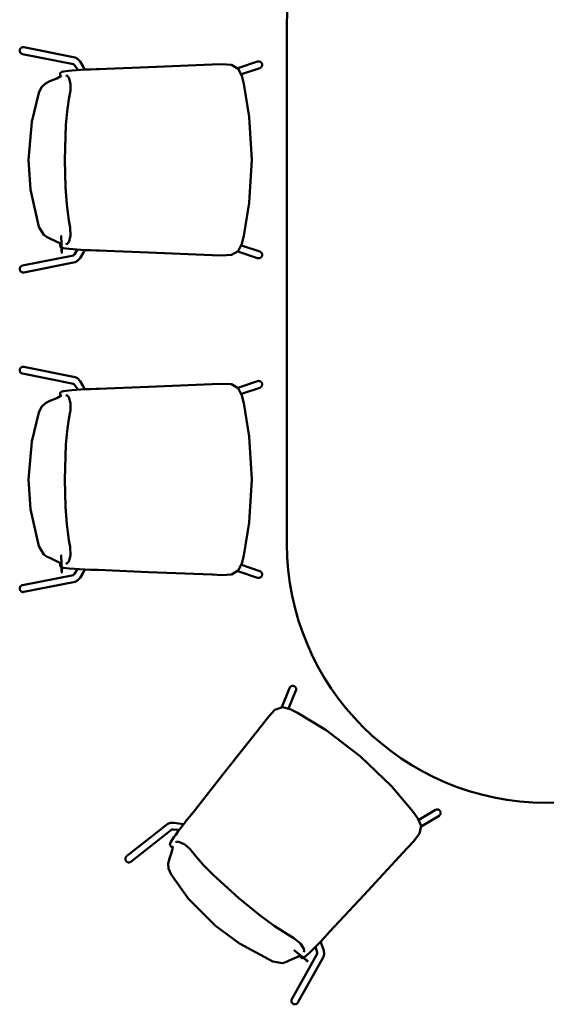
# Model space of a CAD drawing. Header units: metres. Extents: x -1 to 430, y -6 to 31.
# Tile 16 of 24: x 415.3 to 416.52, y 14.02 to 16.3. Entities that reach past the tile are written whole.
import ezdxf

# ---------------------------------------------------------------- set-up
doc = ezdxf.new("R2010")
doc.units = ezdxf.units.M
doc.linetypes.add('CONTINUA', pattern=[0])
doc.layers.add('3D P2 MOBLES', color=7, linetype='CONTINUA', lineweight=25)

msp = doc.modelspace()

# ---------------------------------------------------------------- linework, layer by layer
at = {"layer": '3D P2 MOBLES', "color": 202, "linetype": 'CONTINUA', "lineweight": 50, "transparency": 33554687}
for p, q in [((415.9221, 15.083), (415.9221, 16.283)), ((415.31, 16.2168), (415.4281, 16.1932)), ((415.3132, 16.2325), (415.4321, 16.2088)), ((415.8086, 16.184), (415.8543, 16.1994)), ((415.4005, 16.1672), (415.4005, 16.1672)), ((415.4306, 16.1789), (415.4308, 16.1789)), ((415.4541, 16.1817), (415.4546, 16.1807)), ((415.8167, 16.1698), (415.8594, 16.1842)), ((415.4005, 15.7764), (415.4005, 15.7764)), ((415.4306, 15.7647), (415.4308, 15.7647)), ((415.4541, 15.7619), (415.4546, 15.7629)), ((415.8086, 15.7596), (415.8543, 15.7443)), ((415.8167, 15.7738), (415.8594, 15.7594)), ((415.31, 15.7269), (415.4281, 15.7504)), ((415.3132, 15.7112), (415.4321, 15.7349)), ((415.3132, 15.4925), (415.4321, 15.4688)), ((415.31, 15.4768), (415.4281, 15.4532)), ((415.8086, 15.444), (415.8543, 15.4594)), ((415.4306, 15.4389), (415.4308, 15.4389)), ((415.4541, 15.4417), (415.4546, 15.4407)), ((415.8167, 15.4298), (415.8594, 15.4442)), ((415.4005, 15.4272), (415.4005, 15.4272)), ((415.4005, 15.0364), (415.4005, 15.0364)), ((415.4306, 15.0247), (415.4308, 15.0247)), ((415.8167, 15.0338), (415.8594, 15.0194)), ((415.31, 14.9869), (415.4281, 15.0104)), ((415.4541, 15.0219), (415.4546, 15.0229)), ((415.8086, 15.0196), (415.8543, 15.0043)), ((415.3132, 14.9712), (415.4321, 14.9949)), ((415.9101, 14.7041), (415.9281, 14.7488)), ((415.9261, 14.701), (415.9429, 14.7428)), ((416.227, 14.4436), (416.2657, 14.4667)), ((415.5512, 14.3591), (415.6465, 14.4341)), ((415.6814, 14.4333), (415.6825, 14.433)), ((416.2325, 14.4282), (416.2739, 14.4529)), ((415.5611, 14.3466), (415.6557, 14.421)), ((415.6682, 14.4136), (415.6683, 14.4137)), ((415.6576, 14.3831), (415.6576, 14.3831)), ((416.0004, 14.1604), (415.9999, 14.1614)), ((415.983, 14.1443), (415.983, 14.1444)), ((415.9333, 14.0281), (415.9922, 14.1331)), ((415.9473, 14.0203), (416.0066, 14.126)), ((415.9545, 14.1291), (415.9545, 14.1291))]:
    msp.add_line(p, q, dxfattribs=at)
for points in [[(415.31, 16.2168), (415.3096, 16.2169), (415.3091, 16.217), (415.3086, 16.2172), (415.3082, 16.2174), (415.3078, 16.2176), (415.3074, 16.2179), (415.307, 16.2182), (415.3066, 16.2185), (415.3062, 16.2188), (415.3059, 16.2191), (415.3056, 16.2195), (415.3053, 16.2199), (415.305, 16.2203), (415.3048, 16.2208), (415.3046, 16.2212), (415.3044, 16.2217), (415.3042, 16.2222), (415.3041, 16.2226), (415.304, 16.2231), (415.304, 16.2236), (415.3039, 16.2241), (415.3039, 16.2246), (415.3039, 16.2251), (415.304, 16.2256), (415.3041, 16.2261), (415.3042, 16.2266), (415.3043, 16.2271), (415.3045, 16.2276), (415.3047, 16.228), (415.3049, 16.2285), (415.3052, 16.2289), (415.3055, 16.2293), (415.3058, 16.2297), (415.3061, 16.2301), (415.3064, 16.2304), (415.3068, 16.2308), (415.3072, 16.2311), (415.3076, 16.2314), (415.308, 16.2316), (415.3084, 16.2318), (415.3089, 16.232), (415.3093, 16.2322), (415.3098, 16.2324), (415.3103, 16.2325), (415.3108, 16.2325), (415.3112, 16.2326), (415.3117, 16.2326), (415.3122, 16.2326), (415.3127, 16.2325), (415.3132, 16.2325)], [(415.4278, 16.1935), (415.4279, 16.1934), (415.4289, 16.1925), (415.4298, 16.1914), (415.4299, 16.1913), (415.4303, 16.1908), (415.4393, 16.1794)], [(415.4437, 16.1997), (415.4379, 16.2059), (415.4321, 16.2088)], [(415.4541, 16.1817), (415.4517, 16.1862), (415.4437, 16.1997)], [(415.7495, 16.1923), (415.6017, 16.1863), (415.4855, 16.1816)], [(415.7493, 16.1923), (415.7495, 16.1923), (415.7496, 16.1923)], [(415.8223, 16.1481), (415.8179, 16.1663), (415.8096, 16.1829), (415.7937, 16.192), (415.7717, 16.1932), (415.7495, 16.1923)], [(415.8543, 16.1994), (415.8547, 16.1995), (415.8552, 16.1996), (415.8557, 16.1997), (415.8562, 16.1998), (415.8567, 16.1998), (415.8572, 16.1998), (415.8577, 16.1997), (415.8582, 16.1997), (415.8587, 16.1996), (415.8592, 16.1994), (415.8596, 16.1993), (415.8601, 16.1991), (415.8606, 16.1988), (415.861, 16.1986), (415.8614, 16.1983), (415.8618, 16.198), (415.8622, 16.1977), (415.8625, 16.1973), (415.8629, 16.1969), (415.8632, 16.1966), (415.8635, 16.1961), (415.8637, 16.1957), (415.864, 16.1953), (415.8642, 16.1948), (415.8643, 16.1943), (415.8645, 16.1939), (415.8646, 16.1934), (415.8647, 16.1929), (415.8647, 16.1924), (415.8648, 16.1919), (415.8648, 16.1914), (415.8647, 16.1909), (415.8647, 16.1904), (415.8645, 16.1899), (415.8644, 16.1894), (415.8643, 16.1889), (415.8641, 16.1885), (415.8638, 16.188), (415.8636, 16.1876), (415.8633, 16.1871), (415.863, 16.1867), (415.8627, 16.1864), (415.8623, 16.186), (415.862, 16.1857), (415.8616, 16.1854), (415.8612, 16.1851), (415.8607, 16.1848), (415.8603, 16.1846), (415.8598, 16.1844), (415.8594, 16.1842)], [(415.3739, 16.1537), (415.3897, 16.16), (415.3987, 16.1654), (415.3999, 16.1665), (415.4003, 16.167), (415.4004, 16.1671)], [(415.3975, 16.1657), (415.3977, 16.1691), (415.3976, 16.1717)], [(415.3975, 16.1657), (415.3976, 16.1659), (415.3977, 16.1661)], [(415.398, 16.1647), (415.3976, 16.1653), (415.3975, 16.1657)], [(415.3976, 16.1717), (415.3977, 16.1725), (415.398, 16.1731)], [(415.4005, 16.1672), (415.3984, 16.1666), (415.3977, 16.1661)], [(415.398, 16.1731), (415.4011, 16.1754), (415.4055, 16.1765), (415.4178, 16.1779), (415.4251, 16.1785), (415.435, 16.1793), (415.4546, 16.1807)], [(415.4216, 16.148), (415.4172, 16.1621), (415.4138, 16.1661), (415.4106, 16.1672)], [(415.4855, 16.1816), (415.4679, 16.1809), (415.4546, 16.1807)], [(415.4811, 16.1814), (415.485, 16.1815), (415.488, 16.1817)], [(415.4857, 16.1816), (415.4855, 16.1816), (415.4854, 16.1816)], [(415.3478, 16.1267), (415.3545, 16.1401), (415.3634, 16.1486), (415.3739, 16.1537)], [(415.4178, 16.1121), (415.4211, 16.1324), (415.4216, 16.148)], [(415.8223, 16.1481), (415.822, 16.1494), (415.822, 16.1496), (415.8223, 16.1481)], [(415.8406, 15.9718), (415.835, 16.0713), (415.8223, 16.1481)], [(415.8223, 16.1481), (415.8226, 16.1466), (415.8226, 16.1468), (415.8223, 16.1481)], [(415.3243, 15.9718), (415.3319, 16.0595), (415.3478, 16.1267)], [(415.4084, 15.9718), (415.4106, 16.0525), (415.4135, 16.0837), (415.4178, 16.1121)], [(415.3478, 15.8169), (415.329, 15.9028), (415.3243, 15.9718)], [(415.4178, 15.8315), (415.4126, 15.8684), (415.4097, 15.9082), (415.4084, 15.9718)], [(415.8406, 15.9718), (415.835, 15.8723), (415.8223, 15.7955)], [(415.4216, 15.7956), (415.4206, 15.8155), (415.4178, 15.8315)], [(415.3739, 15.7899), (415.3678, 15.7924), (415.3597, 15.798), (415.3478, 15.8169)], [(415.4003, 15.7765), (415.4002, 15.7766), (415.3986, 15.7781), (415.3739, 15.7899)], [(415.3975, 15.7779), (415.3976, 15.7784), (415.3978, 15.7787)], [(415.3976, 15.7719), (415.3977, 15.7753), (415.3975, 15.7779)], [(415.3977, 15.7775), (415.3976, 15.7778), (415.3975, 15.7779)], [(415.3977, 15.7775), (415.3987, 15.7769), (415.4005, 15.7764)], [(415.4106, 15.7764), (415.4138, 15.7776), (415.4172, 15.7815), (415.4216, 15.7956)], [(415.8223, 15.7955), (415.8179, 15.7773), (415.8096, 15.7607), (415.7937, 15.7517), (415.7717, 15.7504), (415.7495, 15.7513)], [(415.8223, 15.7955), (415.822, 15.7943), (415.822, 15.7941), (415.8223, 15.7955)], [(415.8223, 15.7955), (415.8226, 15.797), (415.8226, 15.7968), (415.8223, 15.7955)], [(415.398, 15.7705), (415.3977, 15.7713), (415.3976, 15.7719)], [(415.4546, 15.7629), (415.4187, 15.7656), (415.4043, 15.7673), (415.398, 15.7705)], [(415.4278, 15.7501), (415.4279, 15.7502), (415.4291, 15.7513), (415.4297, 15.752), (415.4298, 15.7521), (415.43, 15.7524), (415.4303, 15.7529), (415.4379, 15.7643)], [(415.4541, 15.7619), (415.4517, 15.7574), (415.4437, 15.744)], [(415.4855, 15.7621), (415.4679, 15.7627), (415.4546, 15.7629)], [(415.4811, 15.7622), (415.485, 15.7621), (415.488, 15.762)], [(415.4857, 15.7621), (415.4855, 15.7621), (415.4854, 15.7621)], [(415.7495, 15.7513), (415.6017, 15.7574), (415.4855, 15.7621)], [(415.8543, 15.7443), (415.8547, 15.7441), (415.8552, 15.744), (415.8557, 15.7439), (415.8562, 15.7439), (415.8567, 15.7438), (415.8572, 15.7438), (415.8577, 15.7439), (415.8582, 15.744), (415.8587, 15.7441), (415.8592, 15.7442), (415.8596, 15.7444), (415.8601, 15.7446), (415.8606, 15.7448), (415.861, 15.745), (415.8614, 15.7453), (415.8618, 15.7456), (415.8622, 15.746), (415.8625, 15.7463), (415.8629, 15.7467), (415.8632, 15.7471), (415.8635, 15.7475), (415.8637, 15.7479), (415.864, 15.7484), (415.8642, 15.7488), (415.8643, 15.7493), (415.8645, 15.7498), (415.8646, 15.7503), (415.8647, 15.7508), (415.8647, 15.7513), (415.8648, 15.7518), (415.8648, 15.7523), (415.8647, 15.7528), (415.8647, 15.7533), (415.8645, 15.7538), (415.8644, 15.7542), (415.8643, 15.7547), (415.8641, 15.7552), (415.8638, 15.7556), (415.8636, 15.7561), (415.8633, 15.7565), (415.863, 15.7569), (415.8627, 15.7573), (415.8623, 15.7576), (415.862, 15.7579), (415.8616, 15.7583), (415.8612, 15.7585), (415.8607, 15.7588), (415.8603, 15.759), (415.8598, 15.7592), (415.8594, 15.7594)], [(415.4437, 15.744), (415.4379, 15.7377), (415.4321, 15.7349)], [(415.7493, 15.7513), (415.7495, 15.7513), (415.7496, 15.7513)], [(415.31, 15.7269), (415.3096, 15.7267), (415.3091, 15.7266), (415.3086, 15.7264), (415.3082, 15.7262), (415.3078, 15.726), (415.3074, 15.7258), (415.307, 15.7255), (415.3066, 15.7252), (415.3062, 15.7248), (415.3059, 15.7245), (415.3056, 15.7241), (415.3053, 15.7237), (415.305, 15.7233), (415.3048, 15.7229), (415.3046, 15.7224), (415.3044, 15.7219), (415.3042, 15.7215), (415.3041, 15.721), (415.304, 15.7205), (415.304, 15.72), (415.3039, 15.7195), (415.3039, 15.719), (415.3039, 15.7185), (415.304, 15.718), (415.3041, 15.7175), (415.3042, 15.717), (415.3043, 15.7165), (415.3045, 15.7161), (415.3047, 15.7156), (415.3049, 15.7152), (415.3052, 15.7147), (415.3055, 15.7143), (415.3058, 15.7139), (415.3061, 15.7135), (415.3064, 15.7132), (415.3068, 15.7129), (415.3072, 15.7125), (415.3076, 15.7123), (415.308, 15.712), (415.3084, 15.7118), (415.3089, 15.7116), (415.3093, 15.7114), (415.3098, 15.7113), (415.3103, 15.7112), (415.3108, 15.7111), (415.3112, 15.711), (415.3117, 15.711), (415.3122, 15.711), (415.3127, 15.7111), (415.3132, 15.7112)], [(415.31, 15.4768), (415.3096, 15.4769), (415.3091, 15.477), (415.3086, 15.4772), (415.3082, 15.4774), (415.3078, 15.4776), (415.3074, 15.4779), (415.307, 15.4782), (415.3066, 15.4785), (415.3062, 15.4788), (415.3059, 15.4791), (415.3056, 15.4795), (415.3053, 15.4799), (415.305, 15.4803), (415.3048, 15.4808), (415.3046, 15.4812), (415.3044, 15.4817), (415.3042, 15.4822), (415.3041, 15.4826), (415.304, 15.4831), (415.304, 15.4836), (415.3039, 15.4841), (415.3039, 15.4846), (415.3039, 15.4851), (415.304, 15.4856), (415.3041, 15.4861), (415.3042, 15.4866), (415.3043, 15.4871), (415.3045, 15.4876), (415.3047, 15.488), (415.3049, 15.4885), (415.3052, 15.4889), (415.3055, 15.4893), (415.3058, 15.4897), (415.3061, 15.4901), (415.3064, 15.4904), (415.3068, 15.4908), (415.3072, 15.4911), (415.3076, 15.4914), (415.308, 15.4916), (415.3084, 15.4918), (415.3089, 15.492), (415.3093, 15.4922), (415.3098, 15.4924), (415.3103, 15.4925), (415.3108, 15.4925), (415.3112, 15.4926), (415.3117, 15.4926), (415.3122, 15.4926), (415.3127, 15.4925), (415.3132, 15.4925)], [(415.4437, 15.4597), (415.4379, 15.4659), (415.4321, 15.4688)], [(415.4541, 15.4417), (415.4517, 15.4462), (415.4437, 15.4597)], [(415.8543, 15.4594), (415.8547, 15.4595), (415.8552, 15.4596), (415.8557, 15.4597), (415.8562, 15.4598), (415.8567, 15.4598), (415.8572, 15.4598), (415.8577, 15.4597), (415.8582, 15.4597), (415.8587, 15.4596), (415.8592, 15.4594), (415.8596, 15.4593), (415.8601, 15.4591), (415.8606, 15.4588), (415.861, 15.4586), (415.8614, 15.4583), (415.8618, 15.458), (415.8622, 15.4577), (415.8625, 15.4573), (415.8629, 15.4569), (415.8632, 15.4566), (415.8635, 15.4561), (415.8637, 15.4557), (415.864, 15.4553), (415.8642, 15.4548), (415.8643, 15.4543), (415.8645, 15.4539), (415.8646, 15.4534), (415.8647, 15.4529), (415.8647, 15.4524), (415.8648, 15.4519), (415.8648, 15.4514), (415.8647, 15.4509), (415.8647, 15.4504), (415.8645, 15.4499), (415.8644, 15.4494), (415.8643, 15.4489), (415.8641, 15.4485), (415.8638, 15.448), (415.8636, 15.4476), (415.8633, 15.4471), (415.863, 15.4467), (415.8627, 15.4464), (415.8623, 15.446), (415.862, 15.4457), (415.8616, 15.4454), (415.8612, 15.4451), (415.8607, 15.4448), (415.8603, 15.4446), (415.8598, 15.4444), (415.8594, 15.4442)], [(415.398, 15.4331), (415.4011, 15.4354), (415.4055, 15.4365), (415.4178, 15.4379), (415.4251, 15.4385), (415.435, 15.4393), (415.4546, 15.4407)], [(415.4278, 15.4535), (415.4279, 15.4534), (415.4289, 15.4525), (415.4298, 15.4514), (415.4299, 15.4513), (415.4303, 15.4508), (415.4393, 15.4394)], [(415.4855, 15.4416), (415.4679, 15.4409), (415.4546, 15.4407)], [(415.4811, 15.4414), (415.485, 15.4415), (415.488, 15.4417)], [(415.4857, 15.4416), (415.4855, 15.4416), (415.4854, 15.4416)], [(415.7495, 15.4523), (415.6017, 15.4463), (415.4855, 15.4416)], [(415.7493, 15.4523), (415.7495, 15.4523), (415.7496, 15.4523)], [(415.8223, 15.4081), (415.8179, 15.4263), (415.8096, 15.4429), (415.7937, 15.452), (415.7717, 15.4532), (415.7495, 15.4523)], [(415.3478, 15.3867), (415.3545, 15.4001), (415.3634, 15.4086), (415.3739, 15.4137)], [(415.3739, 15.4137), (415.3897, 15.42), (415.3987, 15.4254), (415.3999, 15.4265), (415.4003, 15.427), (415.4004, 15.4271)], [(415.3975, 15.4257), (415.3977, 15.4291), (415.3976, 15.4317)], [(415.3975, 15.4257), (415.3976, 15.4259), (415.3977, 15.4261)], [(415.398, 15.4247), (415.3976, 15.4253), (415.3975, 15.4257)], [(415.3976, 15.4317), (415.3977, 15.4325), (415.398, 15.4331)], [(415.4005, 15.4272), (415.3984, 15.4266), (415.3977, 15.4261)], [(415.4216, 15.408), (415.4172, 15.4221), (415.4138, 15.4261), (415.4106, 15.4272)], [(415.4178, 15.3721), (415.4211, 15.3924), (415.4216, 15.408)], [(415.8223, 15.4081), (415.822, 15.4094), (415.822, 15.4096), (415.8223, 15.4081)], [(415.8406, 15.2318), (415.835, 15.3313), (415.8223, 15.4081)], [(415.8223, 15.4081), (415.8226, 15.4066), (415.8226, 15.4068), (415.8223, 15.4081)], [(415.3243, 15.2318), (415.3319, 15.3195), (415.3478, 15.3867)], [(415.4084, 15.2318), (415.4106, 15.3125), (415.4135, 15.3437), (415.4178, 15.3721)], [(415.3478, 15.0769), (415.329, 15.1628), (415.3243, 15.2318)], [(415.4178, 15.0915), (415.4126, 15.1284), (415.4097, 15.1682), (415.4084, 15.2318)], [(415.8406, 15.2318), (415.835, 15.1323), (415.8223, 15.0555)], [(415.3739, 15.0499), (415.3678, 15.0524), (415.3597, 15.058), (415.3478, 15.0769)], [(415.4216, 15.0556), (415.4206, 15.0755), (415.4178, 15.0915)], [(415.4003, 15.0365), (415.4002, 15.0366), (415.3986, 15.0381), (415.3739, 15.0499)], [(415.4106, 15.0364), (415.4138, 15.0376), (415.4172, 15.0415), (415.4216, 15.0556)], [(415.8223, 15.0555), (415.8179, 15.0373), (415.8096, 15.0207), (415.7937, 15.0117), (415.7717, 15.0104), (415.7495, 15.0113)], [(415.8223, 15.0555), (415.822, 15.0543), (415.822, 15.0541), (415.8223, 15.0555)], [(415.8223, 15.0555), (415.8226, 15.057), (415.8226, 15.0568), (415.8223, 15.0555)], [(415.3975, 15.0379), (415.3976, 15.0384), (415.3978, 15.0387)], [(415.3976, 15.0319), (415.3977, 15.0353), (415.3975, 15.0379)], [(415.3977, 15.0375), (415.3976, 15.0378), (415.3975, 15.0379)], [(415.398, 15.0305), (415.3977, 15.0313), (415.3976, 15.0319)], [(415.3977, 15.0375), (415.3987, 15.0369), (415.4005, 15.0364)], [(415.4546, 15.0229), (415.4187, 15.0256), (415.4043, 15.0273), (415.398, 15.0305)], [(415.4278, 15.0101), (415.4279, 15.0102), (415.4291, 15.0113), (415.4297, 15.012), (415.4298, 15.0121), (415.43, 15.0124), (415.4303, 15.0129), (415.4379, 15.0243)], [(415.4437, 15.004), (415.4379, 14.9977), (415.4321, 14.9949)], [(415.4541, 15.0219), (415.4517, 15.0174), (415.4437, 15.004)], [(415.4855, 15.0221), (415.4679, 15.0227), (415.4546, 15.0229)], [(415.4811, 15.0222), (415.485, 15.0221), (415.488, 15.022)], [(415.4857, 15.0221), (415.4855, 15.0221), (415.4854, 15.0221)], [(415.7495, 15.0113), (415.6017, 15.0174), (415.4855, 15.0221)], [(415.7493, 15.0113), (415.7495, 15.0113), (415.7496, 15.0113)], [(415.8543, 15.0043), (415.8547, 15.0041), (415.8552, 15.004), (415.8557, 15.0039), (415.8562, 15.0039), (415.8567, 15.0038), (415.8572, 15.0038), (415.8577, 15.0039), (415.8582, 15.004), (415.8587, 15.0041), (415.8592, 15.0042), (415.8596, 15.0044), (415.8601, 15.0046), (415.8606, 15.0048), (415.861, 15.005), (415.8614, 15.0053), (415.8618, 15.0056), (415.8622, 15.006), (415.8625, 15.0063), (415.8629, 15.0067), (415.8632, 15.0071), (415.8635, 15.0075), (415.8637, 15.0079), (415.864, 15.0084), (415.8642, 15.0088), (415.8643, 15.0093), (415.8645, 15.0098), (415.8646, 15.0103), (415.8647, 15.0108), (415.8647, 15.0113), (415.8648, 15.0118), (415.8648, 15.0123), (415.8647, 15.0128), (415.8647, 15.0133), (415.8645, 15.0138), (415.8644, 15.0142), (415.8643, 15.0147), (415.8641, 15.0152), (415.8638, 15.0156), (415.8636, 15.0161), (415.8633, 15.0165), (415.863, 15.0169), (415.8627, 15.0173), (415.8623, 15.0176), (415.862, 15.0179), (415.8616, 15.0183), (415.8612, 15.0185), (415.8607, 15.0188), (415.8603, 15.019), (415.8598, 15.0192), (415.8594, 15.0194)], [(415.31, 14.9869), (415.3096, 14.9867), (415.3091, 14.9866), (415.3086, 14.9864), (415.3082, 14.9862), (415.3078, 14.986), (415.3074, 14.9858), (415.307, 14.9855), (415.3066, 14.9852), (415.3062, 14.9848), (415.3059, 14.9845), (415.3056, 14.9841), (415.3053, 14.9837), (415.305, 14.9833), (415.3048, 14.9829), (415.3046, 14.9824), (415.3044, 14.9819), (415.3042, 14.9815), (415.3041, 14.981), (415.304, 14.9805), (415.304, 14.98), (415.3039, 14.9795), (415.3039, 14.979), (415.3039, 14.9785), (415.304, 14.978), (415.3041, 14.9775), (415.3042, 14.977), (415.3043, 14.9765), (415.3045, 14.9761), (415.3047, 14.9756), (415.3049, 14.9752), (415.3052, 14.9747), (415.3055, 14.9743), (415.3058, 14.9739), (415.3061, 14.9735), (415.3064, 14.9732), (415.3068, 14.9729), (415.3072, 14.9725), (415.3076, 14.9723), (415.308, 14.972), (415.3084, 14.9718), (415.3089, 14.9716), (415.3093, 14.9714), (415.3098, 14.9713), (415.3103, 14.9712), (415.3108, 14.9711), (415.3112, 14.971), (415.3117, 14.971), (415.3122, 14.971), (415.3127, 14.9711), (415.3132, 14.9712)], [(415.9281, 14.7488), (415.9283, 14.7492), (415.9285, 14.7497), (415.9287, 14.7501), (415.929, 14.7505), (415.9293, 14.7509), (415.9297, 14.7513), (415.93, 14.7516), (415.9304, 14.752), (415.9308, 14.7523), (415.9312, 14.7526), (415.9316, 14.7528), (415.9321, 14.753), (415.9326, 14.7532), (415.933, 14.7534), (415.9335, 14.7535), (415.934, 14.7536), (415.9345, 14.7537), (415.935, 14.7538), (415.9355, 14.7538), (415.936, 14.7537), (415.9365, 14.7537), (415.937, 14.7536), (415.9375, 14.7535), (415.938, 14.7534), (415.9384, 14.7532), (415.9389, 14.753), (415.9394, 14.7528), (415.9398, 14.7525), (415.9402, 14.7522), (415.9406, 14.7519), (415.941, 14.7516), (415.9413, 14.7512), (415.9417, 14.7508), (415.942, 14.7504), (415.9422, 14.75), (415.9425, 14.7496), (415.9427, 14.7491), (415.9429, 14.7487), (415.9431, 14.7482), (415.9432, 14.7477), (415.9433, 14.7472), (415.9434, 14.7468), (415.9435, 14.7463), (415.9435, 14.7458), (415.9435, 14.7453), (415.9434, 14.7448), (415.9433, 14.7443), (415.9432, 14.7438), (415.9431, 14.7433), (415.9429, 14.7428)], [(415.9462, 14.6912), (415.9295, 14.6997), (415.9115, 14.7042), (415.8943, 14.698), (415.8791, 14.6821), (415.8653, 14.6646)], [(415.9462, 14.6912), (415.9451, 14.6918), (415.9449, 14.6919), (415.9462, 14.6912)], [(416.0921, 14.5905), (416.0128, 14.6509), (415.9462, 14.6912)], [(415.9462, 14.6912), (415.9476, 14.6905), (415.9474, 14.6906), (415.9462, 14.6912)], [(415.8653, 14.6646), (415.7738, 14.5483), (415.7019, 14.457)], [(415.8652, 14.6645), (415.8653, 14.6646), (415.8654, 14.6647)], [(416.0921, 14.5905), (416.1641, 14.5215), (416.2141, 14.462)], [(415.7019, 14.457), (415.6909, 14.4432), (415.6825, 14.433)], [(415.6991, 14.4535), (415.7015, 14.4566), (415.7034, 14.459)], [(415.702, 14.4572), (415.7019, 14.457), (415.7018, 14.4569)], [(416.2141, 14.462), (416.2251, 14.4468), (416.2323, 14.4297), (416.2289, 14.4117), (416.2155, 14.3942), (416.2004, 14.3779)], [(416.2142, 14.462), (416.2132, 14.4632), (416.2134, 14.463), (416.2142, 14.462)], [(416.2142, 14.462), (416.2149, 14.4609), (416.2151, 14.4608), (416.2142, 14.462)], [(416.2739, 14.4529), (416.2743, 14.4532), (416.2747, 14.4535), (416.2751, 14.4538), (416.2755, 14.4542), (416.2758, 14.4545), (416.2761, 14.4549), (416.2764, 14.4553), (416.2767, 14.4557), (416.2769, 14.4562), (416.2771, 14.4566), (416.2773, 14.4571), (416.2775, 14.4576), (416.2776, 14.4581), (416.2777, 14.4586), (416.2777, 14.4591), (416.2778, 14.4596), (416.2778, 14.4601), (416.2777, 14.4606), (416.2777, 14.4611), (416.2776, 14.4616), (416.2774, 14.462), (416.2773, 14.4625), (416.2771, 14.463), (416.2769, 14.4634), (416.2766, 14.4639), (416.2764, 14.4643), (416.2761, 14.4647), (416.2757, 14.4651), (416.2754, 14.4655), (416.275, 14.4658), (416.2746, 14.4661), (416.2742, 14.4664), (416.2738, 14.4667), (416.2734, 14.4669), (416.2729, 14.4671), (416.2724, 14.4673), (416.272, 14.4675), (416.2715, 14.4676), (416.271, 14.4677), (416.2705, 14.4678), (416.27, 14.4678), (416.2695, 14.4678), (416.269, 14.4678), (416.2685, 14.4677), (416.268, 14.4676), (416.2675, 14.4675), (416.267, 14.4673), (416.2666, 14.4671), (416.2661, 14.4669), (416.2657, 14.4667)], [(415.661, 14.437), (415.6524, 14.4367), (415.6465, 14.4341)], [(415.6514, 14.385), (415.6517, 14.3889), (415.6537, 14.3929), (415.6606, 14.4032), (415.6649, 14.4092), (415.6708, 14.4171), (415.6825, 14.433)], [(415.6814, 14.4333), (415.6764, 14.4343), (415.661, 14.437)], [(415.6553, 14.4209), (415.6554, 14.4209), (415.6567, 14.4211), (415.6582, 14.4211), (415.6583, 14.4211), (415.6589, 14.4211), (415.6735, 14.4205)], [(415.6858, 14.3866), (415.6723, 14.3925), (415.667, 14.3924), (415.6641, 14.3908)], [(415.7106, 14.3604), (415.6973, 14.3761), (415.6858, 14.3866)], [(415.6505, 14.3541), (415.656, 14.3702), (415.6578, 14.3806), (415.6577, 14.3822), (415.6575, 14.3828), (415.6575, 14.3829)], [(415.6523, 14.3838), (415.6517, 14.3844), (415.6514, 14.385)], [(415.6567, 14.3798), (415.6543, 14.3821), (415.6523, 14.3838)], [(415.6575, 14.3831), (415.6566, 14.3811), (415.6565, 14.3802)], [(415.6567, 14.3798), (415.6566, 14.38), (415.6565, 14.3802)], [(415.6578, 14.3795), (415.6571, 14.3796), (415.6567, 14.3798)], [(416.2004, 14.3779), (416.0997, 14.2695), (416.0207, 14.1843)], [(416.2003, 14.3778), (416.2004, 14.3779), (416.2005, 14.378)], [(415.5611, 14.3466), (415.5607, 14.3463), (415.5603, 14.346), (415.5598, 14.3458), (415.5594, 14.3456), (415.5589, 14.3454), (415.5585, 14.3453), (415.558, 14.3451), (415.5575, 14.3451), (415.5571, 14.345), (415.5566, 14.345), (415.5561, 14.345), (415.5556, 14.345), (415.5551, 14.3451), (415.5546, 14.3452), (415.5541, 14.3453), (415.5537, 14.3455), (415.5532, 14.3457), (415.5528, 14.3459), (415.5523, 14.3461), (415.5519, 14.3464), (415.5515, 14.3467), (415.5511, 14.347), (415.5507, 14.3474), (415.5504, 14.3477), (415.5501, 14.3481), (415.5498, 14.3485), (415.5495, 14.3489), (415.5493, 14.3494), (415.549, 14.3498), (415.5488, 14.3503), (415.5487, 14.3508), (415.5485, 14.3512), (415.5484, 14.3517), (415.5484, 14.3522), (415.5483, 14.3527), (415.5483, 14.3532), (415.5483, 14.3537), (415.5484, 14.3542), (415.5485, 14.3547), (415.5486, 14.3551), (415.5487, 14.3556), (415.5489, 14.3561), (415.5491, 14.3565), (415.5493, 14.3569), (415.5495, 14.3574), (415.5498, 14.3578), (415.5501, 14.3581), (415.5504, 14.3585), (415.5508, 14.3588), (415.5512, 14.3591)], [(415.654, 14.3167), (415.6483, 14.3305), (415.6476, 14.3428), (415.6505, 14.3541)], [(415.8111, 14.2621), (415.7513, 14.3162), (415.7294, 14.3387), (415.7106, 14.3604)], [(415.7565, 14.1982), (415.6947, 14.2609), (415.654, 14.3167)], [(415.9238, 14.178), (415.8924, 14.198), (415.8603, 14.2217), (415.8111, 14.2621)], [(415.8894, 14.1153), (415.812, 14.1569), (415.7565, 14.1982)], [(416.0207, 14.1843), (416.0087, 14.1714), (415.9999, 14.1614)], [(416.0176, 14.1811), (416.0203, 14.1839), (416.0224, 14.1862)], [(416.0208, 14.1845), (416.0207, 14.1843), (416.0206, 14.1842)], [(415.9536, 14.1576), (415.9378, 14.1697), (415.9238, 14.178)], [(415.9999, 14.1614), (415.9745, 14.1359), (415.9638, 14.126), (415.9573, 14.1233)], [(416.0004, 14.1604), (416.0022, 14.1556), (416.0073, 14.1408)], [(415.961, 14.1368), (415.9622, 14.1399), (415.9615, 14.1451), (415.9536, 14.1576)], [(415.9922, 14.1327), (415.9922, 14.1329), (415.9921, 14.1345), (415.992, 14.1353), (415.992, 14.1355), (415.9919, 14.1358), (415.9918, 14.1364), (415.988, 14.1496)], [(416.0073, 14.1408), (416.0082, 14.1323), (416.0066, 14.126)], [(415.9269, 14.1176), (415.9211, 14.1146), (415.9116, 14.112), (415.8894, 14.1153)], [(415.9543, 14.1289), (415.9541, 14.129), (415.9519, 14.1287), (415.9269, 14.1176)], [(415.9514, 14.1278), (415.9511, 14.1282), (415.951, 14.1285)], [(415.956, 14.124), (415.9535, 14.1261), (415.9514, 14.1278)], [(415.9518, 14.1276), (415.9515, 14.1277), (415.9514, 14.1278)], [(415.9518, 14.1276), (415.953, 14.128), (415.9545, 14.1291)], [(415.9573, 14.1233), (415.9566, 14.1236), (415.956, 14.124)], [(415.9333, 14.0281), (415.9331, 14.0277), (415.9329, 14.0272), (415.9328, 14.0268), (415.9326, 14.0263), (415.9325, 14.0258), (415.9324, 14.0253), (415.9324, 14.0249), (415.9324, 14.0244), (415.9324, 14.0239), (415.9325, 14.0234), (415.9325, 14.0229), (415.9327, 14.0224), (415.9328, 14.022), (415.933, 14.0215), (415.9332, 14.0211), (415.9334, 14.0206), (415.9337, 14.0202), (415.9339, 14.0198), (415.9343, 14.0194), (415.9346, 14.019), (415.9349, 14.0187), (415.9353, 14.0183), (415.9357, 14.018), (415.9361, 14.0177), (415.9366, 14.0175), (415.937, 14.0172), (415.9375, 14.017), (415.9379, 14.0169), (415.9384, 14.0167), (415.9389, 14.0166), (415.9394, 14.0165), (415.9399, 14.0164), (415.9404, 14.0164), (415.9409, 14.0164), (415.9414, 14.0165), (415.9419, 14.0165), (415.9423, 14.0166), (415.9428, 14.0167), (415.9433, 14.0169), (415.9437, 14.0171), (415.9442, 14.0173), (415.9446, 14.0175), (415.945, 14.0178), (415.9454, 14.0181), (415.9458, 14.0184), (415.9461, 14.0187), (415.9465, 14.0191), (415.9468, 14.0194), (415.947, 14.0198), (415.9473, 14.0203)]]:
    msp.add_lwpolyline(points, dxfattribs=at)
for points in [[(415.4006, 15.776), (415.4009, 15.7618), (415.4011, 15.7564), (415.4011, 15.7562), (415.401, 15.7604), (415.4, 15.7953), (415.4, 15.7958), (415.4, 15.7956)], [(415.4006, 15.036), (415.4009, 15.0218), (415.4011, 15.0164), (415.4011, 15.0162), (415.401, 15.0204), (415.4, 15.0553), (415.4, 15.0558), (415.4, 15.0556)], [(415.9548, 14.1288), (415.9659, 14.1199), (415.97, 14.1165), (415.9702, 14.1164), (415.9669, 14.119), (415.9398, 14.141), (415.9394, 14.1413), (415.9396, 14.1412)]]:
    msp.add_lwpolyline(points, close=True, dxfattribs=at)
for centre, start, end in [((416.5221, 16.283), 0, 180), ((416.5221, 15.083), 180, 0)]:
    msp.add_arc(centre, 0.5999, start, end, dxfattribs=at)

doc.saveas('drawing.dxf')
